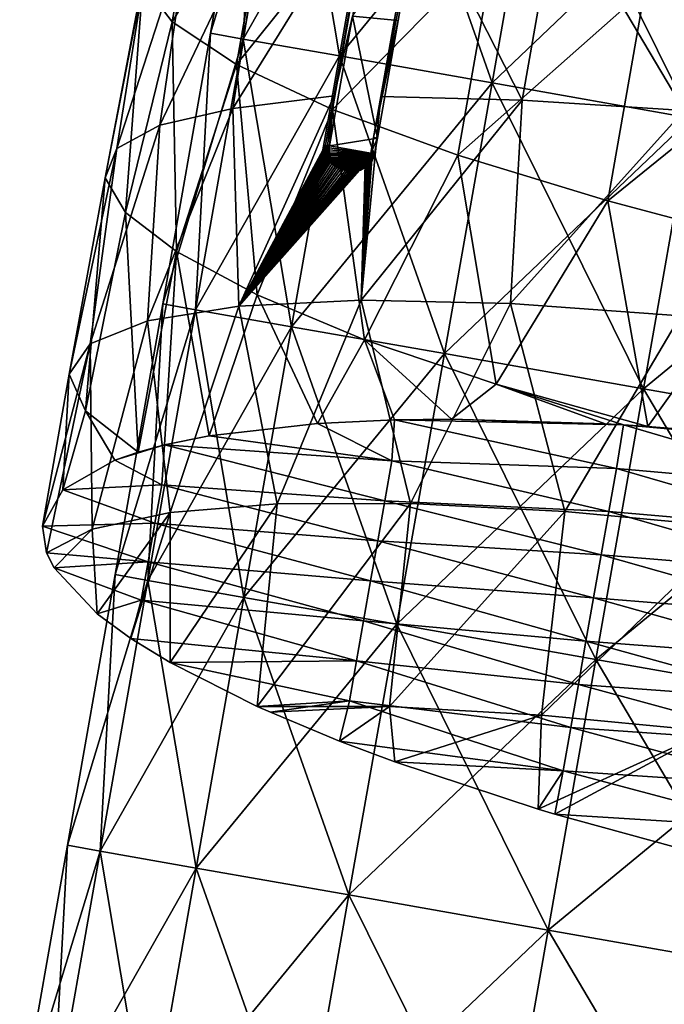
# Model space of a CAD drawing. Extents: x -65 to 803, y -691 to 80.
# Tile 235 of 256: x 675 to 701, y -252 to -212. Entities that reach past the tile are written whole.
import ezdxf

# ---------------------------------------------------------------- set-up
doc = ezdxf.new("R2010")
doc.units = 0
doc.header["$LTSCALE"] = 101.851852
for name, color, linetype in [('313', 7, 'CONTINUOUS'), ('326', 7, 'CONTINUOUS'), ('327', 7, 'CONTINUOUS'), ('328', 7, 'CONTINUOUS'), ('329', 7, 'CONTINUOUS'), ('332', 7, 'CONTINUOUS'), ('341', 7, 'CONTINUOUS'), ('7', 7, 'CONTINUOUS'), ('8', 7, 'CONTINUOUS')]:
    doc.layers.add(name, color=color, linetype=linetype)

msp = doc.modelspace()

# ---------------------------------------------------------------- linework, layer by layer
at = {"layer": '313', "color": 7, "linetype": 'CONTINUOUS'}
for points in [[(679.882, -210.835, 3.917), (681.063, -212.381, 11.56), (682.507, -204.185, 11.558), (679.882, -210.835, 3.917)], [(682.507, -204.185, 11.558), (681.063, -212.381, 11.56), (685.087, -205.782, 18.825), (682.507, -204.185, 11.558)], [(699.948, -211.095, 35.882), (706.714, -212.863, 39.352), (707.977, -205.694, 39.352), (699.948, -211.095, 35.882)], [(681.063, -212.381, 11.56), (683.624, -214.089, 18.827), (685.087, -205.782, 18.825), (681.063, -212.381, 11.56)], [(685.087, -205.782, 18.825), (683.624, -214.089, 18.827), (688.948, -207.473, 25.436), (685.087, -205.782, 18.825)], [(687.536, -215.336, -25.403), (683.486, -215.845, -19.163), (689.029, -206.879, -25.406), (687.536, -215.336, -25.403)], [(689.029, -206.879, -25.406), (683.486, -215.845, -19.163), (684.715, -207.796, -18.791), (689.029, -206.879, -25.406)], [(689.397, -215.362, -27.672), (690.832, -207.245, -27.676), (695.037, -215.511, -33.018), (689.397, -215.362, -27.672)], [(690.832, -207.245, -27.676), (696.468, -207.408, -33.019), (695.037, -215.511, -33.018), (690.832, -207.245, -27.676)], [(683.624, -214.089, 18.827), (687.467, -215.88, 25.437), (688.948, -207.473, 25.436), (683.624, -214.089, 18.827)], [(688.948, -207.473, 25.436), (687.467, -215.88, 25.437), (693.965, -209.26, 31.194), (688.948, -207.473, 25.436)], [(695.037, -215.511, -33.018), (696.468, -207.408, -33.019), (701.511, -215.92, -37.248), (695.037, -215.511, -33.018)], [(696.468, -207.408, -33.019), (702.941, -207.818, -37.249), (701.511, -215.92, -37.248), (696.468, -207.408, -33.019)], [(683.486, -215.845, -19.163), (680.564, -216.506, -12.324), (684.715, -207.796, -18.791), (683.486, -215.845, -19.163)], [(684.715, -207.796, -18.791), (680.564, -216.506, -12.324), (681.734, -208.511, -11.521), (684.715, -207.796, -18.791)], [(680.564, -216.506, -12.324), (678.848, -217.444, -5.127), (681.734, -208.511, -11.521), (680.564, -216.506, -12.324)], [(681.734, -208.511, -11.521), (678.848, -217.444, -5.127), (680.109, -209.527, -3.878), (681.734, -208.511, -11.521)], [(678.848, -217.444, -5.127), (678.384, -218.622, 2.244), (680.109, -209.527, -3.878), (678.848, -217.444, -5.127)], [(680.109, -209.527, -3.878), (678.384, -218.622, 2.244), (679.882, -210.835, 3.917), (680.109, -209.527, -3.878)], [(687.467, -215.88, 25.437), (692.477, -217.708, 31.194), (693.965, -209.26, 31.194), (687.467, -215.88, 25.437)], [(693.965, -209.26, 31.194), (692.477, -217.708, 31.194), (699.948, -211.095, 35.882), (693.965, -209.26, 31.194)], [(678.384, -218.622, 2.244), (679.188, -219.998, 9.532), (679.882, -210.835, 3.917), (678.384, -218.622, 2.244)], [(679.882, -210.835, 3.917), (679.188, -219.998, 9.532), (681.063, -212.381, 11.56), (679.882, -210.835, 3.917)], [(692.477, -217.708, 31.194), (698.462, -219.529, 35.882), (699.948, -211.095, 35.882), (692.477, -217.708, 31.194)], [(699.948, -211.095, 35.882), (698.462, -219.529, 35.882), (706.714, -212.863, 39.352), (699.948, -211.095, 35.882)], [(679.188, -219.998, 9.532), (681.232, -221.565, 16.538), (681.063, -212.381, 11.56), (679.188, -219.998, 9.532)], [(681.063, -212.381, 11.56), (681.232, -221.565, 16.538), (683.624, -214.089, 18.827), (681.063, -212.381, 11.56)], [(698.462, -219.529, 35.882), (705.221, -221.336, 39.352), (706.714, -212.863, 39.352), (698.462, -219.529, 35.882)], [(681.232, -221.565, 16.538), (684.449, -223.291, 23.037), (683.624, -214.089, 18.827), (681.232, -221.565, 16.538)], [(683.624, -214.089, 18.827), (684.449, -223.291, 23.037), (687.467, -215.88, 25.437), (683.624, -214.089, 18.827)], [(683.486, -215.845, -19.163), (687.536, -215.336, -25.403), (683.724, -223.742, -22.032), (683.486, -215.845, -19.163)], [(687.536, -215.336, -25.403), (687.186, -217.317, -25.402), (683.724, -223.742, -22.032), (687.536, -215.336, -25.403)], [(689.397, -215.362, -27.672), (695.037, -215.511, -33.018), (688.612, -223.507, -28.393), (689.397, -215.362, -27.672)], [(689.397, -215.362, -27.672), (688.612, -223.507, -28.393), (689.108, -217.003, -27.672), (689.397, -215.362, -27.672)], [(688.612, -223.507, -28.393), (695.037, -215.511, -33.018), (694.571, -223.635, -33.753), (688.612, -223.507, -28.393)], [(695.037, -215.511, -33.018), (701.511, -215.92, -37.248), (694.571, -223.635, -33.753), (695.037, -215.511, -33.018)], [(680.564, -216.506, -12.324), (683.486, -215.845, -19.163), (680.069, -224.328, -14.878), (680.564, -216.506, -12.324)], [(680.069, -224.328, -14.878), (683.486, -215.845, -19.163), (683.724, -223.742, -22.032), (680.069, -224.328, -14.878)], [(684.449, -223.291, 23.037), (688.745, -225.086, 28.832), (687.467, -215.88, 25.437), (684.449, -223.291, 23.037)], [(687.467, -215.88, 25.437), (688.745, -225.086, 28.832), (692.477, -217.708, 31.194), (687.467, -215.88, 25.437)], [(694.571, -223.635, -33.753), (701.511, -215.92, -37.248), (701.373, -224.123, -37.906), (694.571, -223.635, -33.753)], [(678.848, -217.444, -5.127), (680.564, -216.506, -12.324), (677.785, -225.24, -7.203), (678.848, -217.444, -5.127)], [(677.785, -225.24, -7.203), (680.564, -216.506, -12.324), (680.069, -224.328, -14.878), (677.785, -225.24, -7.203)], [(688.997, -217.629, -27.672), (689.108, -217.003, -27.672), (688.612, -223.507, -28.393), (688.997, -217.629, -27.672)], [(678.384, -218.622, 2.244), (678.848, -217.444, -5.127), (676.949, -226.453, 0.735), (678.384, -218.622, 2.244)], [(676.949, -226.453, 0.735), (678.848, -217.444, -5.127), (677.785, -225.24, -7.203), (676.949, -226.453, 0.735)], [(687.186, -217.317, -25.402), (687.175, -217.397, -25.406), (683.724, -223.742, -22.032), (687.186, -217.317, -25.402)], [(687.175, -217.397, -25.406), (687.171, -217.474, -25.419), (683.724, -223.742, -22.032), (687.175, -217.397, -25.406)], [(687.171, -217.474, -25.419), (687.174, -217.548, -25.439), (683.724, -223.742, -22.032), (687.171, -217.474, -25.419)], [(687.174, -217.548, -25.439), (687.184, -217.62, -25.468), (683.724, -223.742, -22.032), (687.174, -217.548, -25.439)], [(687.184, -217.62, -25.468), (687.2, -217.689, -25.506), (683.724, -223.742, -22.032), (687.184, -217.62, -25.468)], [(687.2, -217.689, -25.506), (687.225, -217.758, -25.553), (683.724, -223.742, -22.032), (687.2, -217.689, -25.506)], [(687.225, -217.758, -25.553), (687.252, -217.816, -25.602), (683.724, -223.742, -22.032), (687.225, -217.758, -25.553)], [(687.252, -217.816, -25.602), (687.286, -217.876, -25.659), (683.724, -223.742, -22.032), (687.252, -217.816, -25.602)], [(687.286, -217.876, -25.659), (687.326, -217.937, -25.724), (683.724, -223.742, -22.032), (687.286, -217.876, -25.659)], [(688.982, -217.702, -27.669), (688.997, -217.629, -27.672), (688.612, -223.507, -28.393), (688.982, -217.702, -27.669)], [(688.963, -217.768, -27.661), (688.982, -217.702, -27.669), (688.612, -223.507, -28.393), (688.963, -217.768, -27.661)], [(688.941, -217.827, -27.648), (688.963, -217.768, -27.661), (688.612, -223.507, -28.393), (688.941, -217.827, -27.648)], [(688.916, -217.881, -27.63), (688.941, -217.827, -27.648), (688.612, -223.507, -28.393), (688.916, -217.881, -27.63)], [(688.886, -217.933, -27.607), (688.916, -217.881, -27.63), (688.612, -223.507, -28.393), (688.886, -217.933, -27.607)], [(688.745, -225.086, 28.832), (694.005, -226.859, 33.755), (692.477, -217.708, 31.194), (688.745, -225.086, 28.832)], [(692.477, -217.708, 31.194), (694.005, -226.859, 33.755), (698.462, -219.529, 35.882), (692.477, -217.708, 31.194)], [(687.326, -217.937, -25.724), (687.375, -217.997, -25.8), (683.724, -223.742, -22.032), (687.326, -217.937, -25.724)], [(687.375, -217.997, -25.8), (687.432, -218.055, -25.886), (683.724, -223.742, -22.032), (687.375, -217.997, -25.8)], [(687.432, -218.055, -25.886), (687.499, -218.111, -25.982), (683.724, -223.742, -22.032), (687.432, -218.055, -25.886)], [(688.726, -218.114, -27.459), (688.771, -218.074, -27.503), (683.724, -223.742, -22.032), (688.726, -218.114, -27.459)], [(683.724, -223.742, -22.032), (688.771, -218.074, -27.503), (688.612, -223.507, -28.393), (683.724, -223.742, -22.032)], [(687.499, -218.111, -25.982), (687.574, -218.166, -26.09), (683.724, -223.742, -22.032), (687.499, -218.111, -25.982)], [(688.675, -218.153, -27.408), (688.726, -218.114, -27.459), (683.724, -223.742, -22.032), (688.675, -218.153, -27.408)], [(688.618, -218.189, -27.351), (688.675, -218.153, -27.408), (683.724, -223.742, -22.032), (688.618, -218.189, -27.351)], [(687.574, -218.166, -26.09), (687.641, -218.206, -26.182), (683.724, -223.742, -22.032), (687.574, -218.166, -26.09)], [(688.555, -218.224, -27.285), (688.618, -218.189, -27.351), (683.724, -223.742, -22.032), (688.555, -218.224, -27.285)], [(687.641, -218.206, -26.182), (687.715, -218.243, -26.282), (683.724, -223.742, -22.032), (687.641, -218.206, -26.182)], [(688.486, -218.255, -27.211), (688.555, -218.224, -27.285), (683.724, -223.742, -22.032), (688.486, -218.255, -27.211)], [(687.715, -218.243, -26.282), (687.798, -218.275, -26.391), (683.724, -223.742, -22.032), (687.715, -218.243, -26.282)], [(688.411, -218.281, -27.128), (688.486, -218.255, -27.211), (683.724, -223.742, -22.032), (688.411, -218.281, -27.128)], [(687.798, -218.275, -26.391), (687.887, -218.3, -26.505), (683.724, -223.742, -22.032), (687.798, -218.275, -26.391)], [(688.33, -218.304, -27.037), (688.411, -218.281, -27.128), (683.724, -223.742, -22.032), (688.33, -218.304, -27.037)], [(688.852, -217.984, -27.577), (688.886, -217.933, -27.607), (688.612, -223.507, -28.393), (688.852, -217.984, -27.577)], [(688.811, -218.032, -27.541), (688.852, -217.984, -27.577), (688.612, -223.507, -28.393), (688.811, -218.032, -27.541)], [(688.771, -218.074, -27.503), (688.811, -218.032, -27.541), (688.612, -223.507, -28.393), (688.771, -218.074, -27.503)], [(677.591, -227.926, 8.642), (678.384, -218.622, 2.244), (676.949, -226.453, 0.735), (677.591, -227.926, 8.642)], [(679.188, -219.998, 9.532), (678.384, -218.622, 2.244), (677.591, -227.926, 8.642), (679.188, -219.998, 9.532)], [(687.887, -218.3, -26.505), (687.982, -218.317, -26.624), (683.724, -223.742, -22.032), (687.887, -218.3, -26.505)], [(688.251, -218.318, -26.947), (688.33, -218.304, -27.037), (683.724, -223.742, -22.032), (688.251, -218.318, -26.947)], [(687.982, -218.317, -26.624), (688.075, -218.326, -26.739), (683.724, -223.742, -22.032), (687.982, -218.317, -26.624)], [(688.166, -218.326, -26.848), (688.251, -218.318, -26.947), (683.724, -223.742, -22.032), (688.166, -218.326, -26.848)], [(688.075, -218.326, -26.739), (688.166, -218.326, -26.848), (683.724, -223.742, -22.032), (688.075, -218.326, -26.739)], [(694.005, -226.859, 33.755), (700.061, -228.545, 37.645), (698.462, -219.529, 35.882), (694.005, -226.859, 33.755)], [(698.462, -219.529, 35.882), (700.061, -228.545, 37.645), (705.221, -221.336, 39.352), (698.462, -219.529, 35.882)], [(679.694, -229.577, 16.223), (679.188, -219.998, 9.532), (677.591, -227.926, 8.642), (679.694, -229.577, 16.223)], [(681.232, -221.565, 16.538), (679.188, -219.998, 9.532), (679.694, -229.577, 16.223), (681.232, -221.565, 16.538)], [(705.221, -221.336, 39.352), (700.061, -228.545, 37.645), (704.934, -228.952, 39.739), (705.221, -221.336, 39.352)], [(680.755, -229.285, 18.446), (681.232, -221.565, 16.538), (679.694, -229.577, 16.223), (680.755, -229.285, 18.446)], [(682.534, -228.924, 21.572), (681.232, -221.565, 16.538), (680.755, -229.285, 18.446), (682.534, -228.924, 21.572)], [(684.449, -223.291, 23.037), (681.232, -221.565, 16.538), (682.534, -228.924, 21.572), (684.449, -223.291, 23.037)], [(686.869, -228.425, 27.421), (684.449, -223.291, 23.037), (682.534, -228.924, 21.572), (686.869, -228.425, 27.421)], [(688.745, -225.086, 28.832), (684.449, -223.291, 23.037), (686.869, -228.425, 27.421), (688.745, -225.086, 28.832)], [(680.069, -224.328, -14.878), (683.724, -223.742, -22.032), (680.981, -231.988, -19.809), (680.069, -224.328, -14.878)], [(683.724, -223.742, -22.032), (685.259, -231.64, -26.165), (680.981, -231.988, -19.809), (683.724, -223.742, -22.032)], [(683.724, -223.742, -22.032), (688.612, -223.507, -28.393), (685.259, -231.64, -26.165), (683.724, -223.742, -22.032)], [(688.612, -223.507, -28.393), (690.581, -231.622, -31.686), (685.259, -231.64, -26.165), (688.612, -223.507, -28.393)], [(688.612, -223.507, -28.393), (694.571, -223.635, -33.753), (690.581, -231.622, -31.686), (688.612, -223.507, -28.393)], [(694.571, -223.635, -33.753), (696.752, -231.94, -36.169), (690.581, -231.622, -31.686), (694.571, -223.635, -33.753)], [(694.571, -223.635, -33.753), (701.373, -224.123, -37.906), (696.752, -231.94, -36.169), (694.571, -223.635, -33.753)], [(701.373, -224.123, -37.906), (703.587, -232.582, -39.484), (696.752, -231.94, -36.169), (701.373, -224.123, -37.906)], [(677.785, -225.24, -7.203), (680.069, -224.328, -14.878), (677.867, -232.644, -12.793), (677.785, -225.24, -7.203)], [(680.069, -224.328, -14.878), (680.981, -231.988, -19.809), (677.867, -232.644, -12.793), (680.069, -224.328, -14.878)], [(676.949, -226.453, 0.735), (677.785, -225.24, -7.203), (675.876, -232.525, -0.552), (676.949, -226.453, 0.735)], [(677.785, -225.24, -7.203), (676.033, -233.595, -5.382), (675.876, -232.525, -0.552), (677.785, -225.24, -7.203)], [(677.785, -225.24, -7.203), (677.867, -232.644, -12.793), (676.033, -233.595, -5.382), (677.785, -225.24, -7.203)], [(689.935, -228.287, 30.567), (688.745, -225.086, 28.832), (686.869, -228.425, 27.421), (689.935, -228.287, 30.567)], [(694.005, -226.859, 33.755), (688.745, -225.086, 28.832), (692.217, -228.259, 32.562), (694.005, -226.859, 33.755)], [(692.217, -228.259, 32.562), (688.745, -225.086, 28.832), (689.935, -228.287, 30.567), (692.217, -228.259, 32.562)], [(676.949, -226.453, 0.735), (675.876, -232.525, -0.552), (676.693, -231.075, 6.834), (676.949, -226.453, 0.735)], [(677.591, -227.926, 8.642), (676.949, -226.453, 0.735), (676.693, -231.075, 6.834), (677.591, -227.926, 8.642)], [(698.356, -228.44, 36.736), (694.005, -226.859, 33.755), (692.217, -228.259, 32.562), (698.356, -228.44, 36.736)], [(700.061, -228.545, 37.645), (694.005, -226.859, 33.755), (699.09, -228.483, 37.139), (700.061, -228.545, 37.645)], [(699.09, -228.483, 37.139), (694.005, -226.859, 33.755), (698.356, -228.44, 36.736), (699.09, -228.483, 37.139)], [(678.763, -229.892, 14.004), (677.591, -227.926, 8.642), (676.693, -231.075, 6.834), (678.763, -229.892, 14.004)], [(679.694, -229.577, 16.223), (677.591, -227.926, 8.642), (678.763, -229.892, 14.004), (679.694, -229.577, 16.223)], [(685.259, -231.64, -26.165), (680.984, -237.981, -21.657), (680.981, -231.988, -19.809), (685.259, -231.64, -26.165)], [(684.449, -239.727, -26.916), (680.984, -237.981, -21.657), (685.259, -231.64, -26.165), (684.449, -239.727, -26.916)], [(689.741, -239.734, -32.188), (684.449, -239.727, -26.916), (690.581, -231.622, -31.686), (689.741, -239.734, -32.188)], [(690.581, -231.622, -31.686), (684.449, -239.727, -26.916), (685.259, -231.64, -26.165), (690.581, -231.622, -31.686)], [(696.752, -231.94, -36.169), (689.741, -239.734, -32.188), (690.581, -231.622, -31.686), (696.752, -231.94, -36.169)], [(677.867, -232.644, -12.793), (680.981, -231.988, -19.809), (678.061, -236.033, -15.024), (677.867, -232.644, -12.793)], [(678.061, -236.033, -15.024), (680.981, -231.988, -19.809), (679.413, -237.021, -18.493), (678.061, -236.033, -15.024)], [(680.981, -231.988, -19.809), (680.984, -237.981, -21.657), (679.413, -237.021, -18.493), (680.981, -231.988, -19.809)], [(695.82, -240.074, -36.462), (689.741, -239.734, -32.188), (696.752, -231.94, -36.169), (695.82, -240.074, -36.462)], [(703.587, -232.582, -39.484), (695.82, -240.074, -36.462), (696.752, -231.94, -36.169), (703.587, -232.582, -39.484)], [(676.033, -233.595, -5.382), (677.867, -232.644, -12.793), (676.339, -234.198, -7.924), (676.033, -233.595, -5.382)], [(676.339, -234.198, -7.924), (677.867, -232.644, -12.793), (678.061, -236.033, -15.024), (676.339, -234.198, -7.924)], [(702.518, -240.718, -39.617), (695.82, -240.074, -36.462), (703.587, -232.582, -39.484), (702.518, -240.718, -39.617)], [(684.449, -239.727, -26.916), (689.741, -239.734, -32.188), (684.985, -239.966, -27.589), (684.449, -239.727, -26.916)], [(684.985, -239.966, -27.589), (689.741, -239.734, -32.188), (687.748, -241.113, -30.643), (684.985, -239.966, -27.589)], [(687.748, -241.113, -30.643), (689.741, -239.734, -32.188), (689.954, -241.942, -32.682), (687.748, -241.113, -30.643)], [(689.741, -239.734, -32.188), (695.82, -240.074, -36.462), (689.954, -241.942, -32.682), (689.741, -239.734, -32.188)], [(689.954, -241.942, -32.682), (695.82, -240.074, -36.462), (695.687, -243.833, -36.762), (689.954, -241.942, -32.682)], [(695.82, -240.074, -36.462), (702.518, -240.718, -39.617), (695.687, -243.833, -36.762), (695.82, -240.074, -36.462)], [(695.687, -243.833, -36.762), (702.518, -240.718, -39.617), (696.346, -244.031, -37.138), (695.687, -243.833, -36.762)], [(696.346, -244.031, -37.138), (702.518, -240.718, -39.617), (702.029, -245.597, -39.75), (696.346, -244.031, -37.138)]]:
    msp.add_3dface(points, dxfattribs=at)
at = {"layer": '326', "color": 7, "linetype": 'CONTINUOUS'}
for points in [[(687.536, -215.336, -25.403), (689.029, -206.879, -25.406), (688.259, -212.163, -25.283), (687.536, -215.336, -25.403)], [(687.343, -217.344, -25.281), (687.536, -215.336, -25.403), (688.259, -212.163, -25.283), (687.343, -217.344, -25.281)], [(687.186, -217.317, -25.402), (687.536, -215.336, -25.403), (687.265, -217.331, -25.341), (687.186, -217.317, -25.402)], [(687.265, -217.331, -25.341), (687.536, -215.336, -25.403), (687.343, -217.344, -25.281), (687.265, -217.331, -25.341)]]:
    msp.add_3dface(points, dxfattribs=at)
at = {"layer": '327', "color": 7, "linetype": 'CONTINUOUS'}
for points in [[(687.171, -217.474, -25.419), (687.175, -217.397, -25.406), (687.329, -217.5, -25.298), (687.171, -217.474, -25.419)], [(687.174, -217.548, -25.439), (687.171, -217.474, -25.419), (687.331, -217.574, -25.318), (687.174, -217.548, -25.439)], [(687.331, -217.574, -25.318), (687.171, -217.474, -25.419), (687.329, -217.5, -25.298), (687.331, -217.574, -25.318)], [(687.175, -217.397, -25.406), (687.186, -217.317, -25.402), (687.332, -217.424, -25.285), (687.175, -217.397, -25.406)], [(687.329, -217.5, -25.298), (687.175, -217.397, -25.406), (687.332, -217.424, -25.285), (687.329, -217.5, -25.298)], [(687.186, -217.317, -25.402), (687.265, -217.331, -25.341), (687.332, -217.424, -25.285), (687.186, -217.317, -25.402)], [(687.265, -217.331, -25.341), (687.343, -217.344, -25.281), (687.332, -217.424, -25.285), (687.265, -217.331, -25.341)], [(687.184, -217.62, -25.468), (687.174, -217.548, -25.439), (687.34, -217.645, -25.346), (687.184, -217.62, -25.468)], [(687.34, -217.645, -25.346), (687.174, -217.548, -25.439), (687.331, -217.574, -25.318), (687.34, -217.645, -25.346)], [(687.2, -217.689, -25.506), (687.184, -217.62, -25.468), (687.357, -217.715, -25.384), (687.2, -217.689, -25.506)], [(687.357, -217.715, -25.384), (687.184, -217.62, -25.468), (687.34, -217.645, -25.346), (687.357, -217.715, -25.384)], [(687.225, -217.758, -25.553), (687.2, -217.689, -25.506), (687.381, -217.784, -25.431), (687.225, -217.758, -25.553)], [(687.381, -217.784, -25.431), (687.2, -217.689, -25.506), (687.357, -217.715, -25.384), (687.381, -217.784, -25.431)], [(687.252, -217.816, -25.602), (687.225, -217.758, -25.553), (687.408, -217.844, -25.48), (687.252, -217.816, -25.602)], [(687.408, -217.844, -25.48), (687.225, -217.758, -25.553), (687.381, -217.784, -25.431), (687.408, -217.844, -25.48)], [(687.286, -217.876, -25.659), (687.252, -217.816, -25.602), (687.443, -217.905, -25.538), (687.286, -217.876, -25.659)], [(687.443, -217.905, -25.538), (687.252, -217.816, -25.602), (687.408, -217.844, -25.48), (687.443, -217.905, -25.538)], [(687.326, -217.937, -25.724), (687.286, -217.876, -25.659), (687.443, -217.905, -25.538), (687.326, -217.937, -25.724)], [(688.916, -217.881, -27.63), (688.886, -217.933, -27.607), (689.036, -217.958, -27.477), (688.916, -217.881, -27.63)], [(688.941, -217.827, -27.648), (688.916, -217.881, -27.63), (689.065, -217.906, -27.499), (688.941, -217.827, -27.648)], [(689.065, -217.906, -27.499), (688.916, -217.881, -27.63), (689.036, -217.958, -27.477), (689.065, -217.906, -27.499)], [(688.963, -217.768, -27.661), (688.941, -217.827, -27.648), (689.09, -217.852, -27.517), (688.963, -217.768, -27.661)], [(689.09, -217.852, -27.517), (688.941, -217.827, -27.648), (689.065, -217.906, -27.499), (689.09, -217.852, -27.517)], [(688.982, -217.702, -27.669), (688.963, -217.768, -27.661), (689.112, -217.793, -27.53), (688.982, -217.702, -27.669)], [(689.112, -217.793, -27.53), (688.963, -217.768, -27.661), (689.09, -217.852, -27.517), (689.112, -217.793, -27.53)], [(688.997, -217.629, -27.672), (688.982, -217.702, -27.669), (689.146, -217.656, -27.541), (688.997, -217.629, -27.672)], [(689.146, -217.656, -27.541), (688.982, -217.702, -27.669), (689.13, -217.728, -27.538), (689.146, -217.656, -27.541)], [(689.13, -217.728, -27.538), (688.982, -217.702, -27.669), (689.112, -217.793, -27.53), (689.13, -217.728, -27.538)], [(687.484, -217.967, -25.606), (687.326, -217.937, -25.724), (687.443, -217.905, -25.538), (687.484, -217.967, -25.606)], [(687.375, -217.997, -25.8), (687.326, -217.937, -25.724), (687.484, -217.967, -25.606), (687.375, -217.997, -25.8)], [(687.534, -218.028, -25.683), (687.375, -217.997, -25.8), (687.484, -217.967, -25.606), (687.534, -218.028, -25.683)], [(687.432, -218.055, -25.886), (687.375, -217.997, -25.8), (687.534, -218.028, -25.683), (687.432, -218.055, -25.886)], [(687.593, -218.087, -25.771), (687.432, -218.055, -25.886), (687.534, -218.028, -25.683), (687.593, -218.087, -25.771)], [(687.499, -218.111, -25.982), (687.432, -218.055, -25.886), (687.593, -218.087, -25.771), (687.499, -218.111, -25.982)], [(687.661, -218.144, -25.869), (687.499, -218.111, -25.982), (687.593, -218.087, -25.771), (687.661, -218.144, -25.869)], [(687.574, -218.166, -26.09), (687.499, -218.111, -25.982), (687.661, -218.144, -25.869), (687.574, -218.166, -26.09)], [(687.739, -218.199, -25.979), (687.574, -218.166, -26.09), (687.661, -218.144, -25.869), (687.739, -218.199, -25.979)], [(687.641, -218.206, -26.182), (687.574, -218.166, -26.09), (687.739, -218.199, -25.979), (687.641, -218.206, -26.182)], [(687.807, -218.24, -26.074), (687.641, -218.206, -26.182), (687.739, -218.199, -25.979), (687.807, -218.24, -26.074)], [(687.715, -218.243, -26.282), (687.641, -218.206, -26.182), (687.807, -218.24, -26.074), (687.715, -218.243, -26.282)], [(687.884, -218.276, -26.177), (687.715, -218.243, -26.282), (687.807, -218.24, -26.074), (687.884, -218.276, -26.177)], [(687.798, -218.275, -26.391), (687.715, -218.243, -26.282), (687.884, -218.276, -26.177), (687.798, -218.275, -26.391)], [(687.887, -218.3, -26.505), (687.798, -218.275, -26.391), (687.971, -218.308, -26.29), (687.887, -218.3, -26.505)], [(687.971, -218.308, -26.29), (687.798, -218.275, -26.391), (687.884, -218.276, -26.177), (687.971, -218.308, -26.29)], [(688.411, -218.281, -27.128), (688.33, -218.304, -27.037), (688.499, -218.326, -26.93), (688.411, -218.281, -27.128)], [(688.486, -218.255, -27.211), (688.411, -218.281, -27.128), (688.578, -218.303, -27.018), (688.486, -218.255, -27.211)], [(688.578, -218.303, -27.018), (688.411, -218.281, -27.128), (688.499, -218.326, -26.93), (688.578, -218.303, -27.018)], [(688.555, -218.224, -27.285), (688.486, -218.255, -27.211), (688.651, -218.275, -27.097), (688.555, -218.224, -27.285)], [(688.651, -218.275, -27.097), (688.486, -218.255, -27.211), (688.578, -218.303, -27.018), (688.651, -218.275, -27.097)], [(688.618, -218.189, -27.351), (688.555, -218.224, -27.285), (688.717, -218.244, -27.168), (688.618, -218.189, -27.351)], [(688.717, -218.244, -27.168), (688.555, -218.224, -27.285), (688.651, -218.275, -27.097), (688.717, -218.244, -27.168)], [(688.675, -218.153, -27.408), (688.618, -218.189, -27.351), (688.778, -218.21, -27.231), (688.675, -218.153, -27.408)], [(688.778, -218.21, -27.231), (688.618, -218.189, -27.351), (688.717, -218.244, -27.168), (688.778, -218.21, -27.231)], [(688.726, -218.114, -27.459), (688.675, -218.153, -27.408), (688.832, -218.173, -27.287), (688.726, -218.114, -27.459)], [(688.832, -218.173, -27.287), (688.675, -218.153, -27.408), (688.778, -218.21, -27.231), (688.832, -218.173, -27.287)], [(688.771, -218.074, -27.503), (688.726, -218.114, -27.459), (688.881, -218.135, -27.335), (688.771, -218.074, -27.503)], [(688.881, -218.135, -27.335), (688.726, -218.114, -27.459), (688.832, -218.173, -27.287), (688.881, -218.135, -27.335)], [(688.811, -218.032, -27.541), (688.771, -218.074, -27.503), (688.925, -218.096, -27.377), (688.811, -218.032, -27.541)], [(688.925, -218.096, -27.377), (688.771, -218.074, -27.503), (688.881, -218.135, -27.335), (688.925, -218.096, -27.377)], [(688.852, -217.984, -27.577), (688.811, -218.032, -27.541), (688.964, -218.055, -27.414), (688.852, -217.984, -27.577)], [(688.964, -218.055, -27.414), (688.811, -218.032, -27.541), (688.925, -218.096, -27.377), (688.964, -218.055, -27.414)], [(688.886, -217.933, -27.607), (688.852, -217.984, -27.577), (689.003, -218.007, -27.448), (688.886, -217.933, -27.607)], [(689.003, -218.007, -27.448), (688.852, -217.984, -27.577), (688.964, -218.055, -27.414), (689.003, -218.007, -27.448)], [(689.036, -217.958, -27.477), (688.886, -217.933, -27.607), (689.003, -218.007, -27.448), (689.036, -217.958, -27.477)], [(687.982, -218.317, -26.624), (687.887, -218.3, -26.505), (688.063, -218.332, -26.408), (687.982, -218.317, -26.624)], [(688.063, -218.332, -26.408), (687.887, -218.3, -26.505), (687.971, -218.308, -26.29), (688.063, -218.332, -26.408)], [(688.075, -218.326, -26.739), (687.982, -218.317, -26.624), (688.159, -218.347, -26.528), (688.075, -218.326, -26.739)], [(688.159, -218.347, -26.528), (687.982, -218.317, -26.624), (688.063, -218.332, -26.408), (688.159, -218.347, -26.528)], [(688.166, -218.326, -26.848), (688.075, -218.326, -26.739), (688.252, -218.353, -26.642), (688.166, -218.326, -26.848)], [(688.252, -218.353, -26.642), (688.075, -218.326, -26.739), (688.159, -218.347, -26.528), (688.252, -218.353, -26.642)], [(688.251, -218.318, -26.947), (688.166, -218.326, -26.848), (688.341, -218.351, -26.748), (688.251, -218.318, -26.947)], [(688.341, -218.351, -26.748), (688.166, -218.326, -26.848), (688.252, -218.353, -26.642), (688.341, -218.351, -26.748)], [(688.33, -218.304, -27.037), (688.251, -218.318, -26.947), (688.423, -218.342, -26.843), (688.33, -218.304, -27.037)], [(688.423, -218.342, -26.843), (688.251, -218.318, -26.947), (688.341, -218.351, -26.748), (688.423, -218.342, -26.843)], [(688.499, -218.326, -26.93), (688.33, -218.304, -27.037), (688.423, -218.342, -26.843), (688.499, -218.326, -26.93)]]:
    msp.add_3dface(points, dxfattribs=at)
at = {"layer": '328', "color": 7, "linetype": 'CONTINUOUS'}
for points in [[(689.108, -217.003, -27.672), (688.997, -217.629, -27.672), (689.256, -217.029, -27.541), (689.108, -217.003, -27.672)], [(688.997, -217.629, -27.672), (689.146, -217.656, -27.541), (689.256, -217.029, -27.541), (688.997, -217.629, -27.672)]]:
    msp.add_3dface(points, dxfattribs=at)
at = {"layer": '329', "color": 7, "linetype": 'CONTINUOUS'}
for points in [[(690.832, -207.245, -27.676), (689.397, -215.362, -27.672), (690.752, -208.562, -27.544), (690.832, -207.245, -27.676)], [(690.752, -208.562, -27.544), (689.397, -215.362, -27.672), (690.085, -212.334, -27.542), (690.752, -208.562, -27.544)], [(689.397, -215.362, -27.672), (689.108, -217.003, -27.672), (690.085, -212.334, -27.542), (689.397, -215.362, -27.672)], [(689.108, -217.003, -27.672), (689.256, -217.029, -27.541), (690.085, -212.334, -27.542), (689.108, -217.003, -27.672)]]:
    msp.add_3dface(points, dxfattribs=at)
at = {"layer": '332', "color": 7, "linetype": 'CONTINUOUS'}
for points in [[(688.259, -212.163, -25.283), (690.752, -208.562, -27.544), (690.085, -212.334, -27.542), (688.259, -212.163, -25.283)], [(687.343, -217.344, -25.281), (688.259, -212.163, -25.283), (689.256, -217.029, -27.541), (687.343, -217.344, -25.281)], [(689.256, -217.029, -27.541), (688.259, -212.163, -25.283), (690.085, -212.334, -27.542), (689.256, -217.029, -27.541)], [(689.146, -217.656, -27.541), (687.343, -217.344, -25.281), (689.256, -217.029, -27.541), (689.146, -217.656, -27.541)], [(689.146, -217.656, -27.541), (687.329, -217.5, -25.298), (687.332, -217.424, -25.285), (689.146, -217.656, -27.541)], [(687.343, -217.344, -25.281), (689.146, -217.656, -27.541), (687.332, -217.424, -25.285), (687.343, -217.344, -25.281)], [(689.146, -217.656, -27.541), (687.331, -217.574, -25.318), (687.329, -217.5, -25.298), (689.146, -217.656, -27.541)], [(689.146, -217.656, -27.541), (687.34, -217.645, -25.346), (687.331, -217.574, -25.318), (689.146, -217.656, -27.541)], [(689.146, -217.656, -27.541), (687.357, -217.715, -25.384), (687.34, -217.645, -25.346), (689.146, -217.656, -27.541)], [(689.146, -217.656, -27.541), (689.13, -217.728, -27.538), (687.357, -217.715, -25.384), (689.146, -217.656, -27.541)], [(689.13, -217.728, -27.538), (687.381, -217.784, -25.431), (687.357, -217.715, -25.384), (689.13, -217.728, -27.538)], [(689.13, -217.728, -27.538), (689.112, -217.793, -27.53), (687.381, -217.784, -25.431), (689.13, -217.728, -27.538)], [(689.112, -217.793, -27.53), (687.408, -217.844, -25.48), (687.381, -217.784, -25.431), (689.112, -217.793, -27.53)], [(689.112, -217.793, -27.53), (689.09, -217.852, -27.517), (687.408, -217.844, -25.48), (689.112, -217.793, -27.53)], [(689.09, -217.852, -27.517), (687.443, -217.905, -25.538), (687.408, -217.844, -25.48), (689.09, -217.852, -27.517)], [(689.09, -217.852, -27.517), (689.065, -217.906, -27.499), (687.443, -217.905, -25.538), (689.09, -217.852, -27.517)], [(689.065, -217.906, -27.499), (687.484, -217.967, -25.606), (687.443, -217.905, -25.538), (689.065, -217.906, -27.499)], [(689.065, -217.906, -27.499), (689.036, -217.958, -27.477), (687.484, -217.967, -25.606), (689.065, -217.906, -27.499)], [(689.036, -217.958, -27.477), (687.534, -218.028, -25.683), (687.484, -217.967, -25.606), (689.036, -217.958, -27.477)], [(689.036, -217.958, -27.477), (689.003, -218.007, -27.448), (687.534, -218.028, -25.683), (689.036, -217.958, -27.477)], [(689.003, -218.007, -27.448), (687.593, -218.087, -25.771), (687.534, -218.028, -25.683), (689.003, -218.007, -27.448)], [(689.003, -218.007, -27.448), (688.964, -218.055, -27.414), (687.593, -218.087, -25.771), (689.003, -218.007, -27.448)], [(688.964, -218.055, -27.414), (688.925, -218.096, -27.377), (687.593, -218.087, -25.771), (688.964, -218.055, -27.414)], [(688.925, -218.096, -27.377), (687.661, -218.144, -25.869), (687.593, -218.087, -25.771), (688.925, -218.096, -27.377)], [(688.925, -218.096, -27.377), (688.881, -218.135, -27.335), (687.661, -218.144, -25.869), (688.925, -218.096, -27.377)], [(688.881, -218.135, -27.335), (687.739, -218.199, -25.979), (687.661, -218.144, -25.869), (688.881, -218.135, -27.335)], [(688.881, -218.135, -27.335), (688.832, -218.173, -27.287), (687.739, -218.199, -25.979), (688.881, -218.135, -27.335)], [(688.832, -218.173, -27.287), (688.778, -218.21, -27.231), (687.739, -218.199, -25.979), (688.832, -218.173, -27.287)], [(688.778, -218.21, -27.231), (687.807, -218.24, -26.074), (687.739, -218.199, -25.979), (688.778, -218.21, -27.231)], [(688.778, -218.21, -27.231), (688.717, -218.244, -27.168), (687.807, -218.24, -26.074), (688.778, -218.21, -27.231)], [(688.717, -218.244, -27.168), (687.884, -218.276, -26.177), (687.807, -218.24, -26.074), (688.717, -218.244, -27.168)], [(688.717, -218.244, -27.168), (688.651, -218.275, -27.097), (687.884, -218.276, -26.177), (688.717, -218.244, -27.168)], [(688.651, -218.275, -27.097), (687.971, -218.308, -26.29), (687.884, -218.276, -26.177), (688.651, -218.275, -27.097)], [(688.651, -218.275, -27.097), (688.578, -218.303, -27.018), (687.971, -218.308, -26.29), (688.651, -218.275, -27.097)], [(688.578, -218.303, -27.018), (688.063, -218.332, -26.408), (687.971, -218.308, -26.29), (688.578, -218.303, -27.018)], [(688.578, -218.303, -27.018), (688.499, -218.326, -26.93), (688.063, -218.332, -26.408), (688.578, -218.303, -27.018)], [(688.499, -218.326, -26.93), (688.159, -218.347, -26.528), (688.063, -218.332, -26.408), (688.499, -218.326, -26.93)], [(688.499, -218.326, -26.93), (688.423, -218.342, -26.843), (688.159, -218.347, -26.528), (688.499, -218.326, -26.93)], [(688.423, -218.342, -26.843), (688.252, -218.353, -26.642), (688.159, -218.347, -26.528), (688.423, -218.342, -26.843)], [(688.423, -218.342, -26.843), (688.341, -218.351, -26.748), (688.252, -218.353, -26.642), (688.423, -218.342, -26.843)]]:
    msp.add_3dface(points, dxfattribs=at)
at = {"layer": '341', "color": 7, "linetype": 'CONTINUOUS'}
for points in [[(686.869, -228.425, 27.421), (682.534, -228.924, 21.572), (689.834, -229.923, 22.907), (686.869, -228.425, 27.421)], [(689.935, -228.287, 30.567), (686.869, -228.425, 27.421), (689.834, -229.923, 22.907), (689.935, -228.287, 30.567)], [(698.807, -230.224, 28.84), (689.935, -228.287, 30.567), (689.834, -229.923, 22.907), (698.807, -230.224, 28.84)], [(699.09, -228.483, 37.139), (692.217, -228.259, 32.562), (689.935, -228.287, 30.567), (699.09, -228.483, 37.139)], [(699.09, -228.483, 37.139), (689.935, -228.287, 30.567), (698.807, -230.224, 28.84), (699.09, -228.483, 37.139)], [(699.09, -228.483, 37.139), (698.356, -228.44, 36.736), (692.217, -228.259, 32.562), (699.09, -228.483, 37.139)], [(707.694, -231.014, 32.439), (699.09, -228.483, 37.139), (698.807, -230.224, 28.84), (707.694, -231.014, 32.439)], [(700.061, -228.545, 37.645), (699.09, -228.483, 37.139), (707.955, -229.278, 40.695), (700.061, -228.545, 37.645)], [(707.955, -229.278, 40.695), (699.09, -228.483, 37.139), (707.694, -231.014, 32.439), (707.955, -229.278, 40.695)], [(700.061, -228.545, 37.645), (707.955, -229.278, 40.695), (704.934, -228.952, 39.739), (700.061, -228.545, 37.645)], [(680.755, -229.285, 18.446), (679.694, -229.577, 16.223), (678.763, -229.892, 14.004), (680.755, -229.285, 18.446)], [(680.755, -229.285, 18.446), (678.763, -229.892, 14.004), (680.64, -230.878, 10.969), (680.755, -229.285, 18.446)], [(689.553, -231.521, 15.272), (680.755, -229.285, 18.446), (680.64, -230.878, 10.969), (689.553, -231.521, 15.272)], [(682.534, -228.924, 21.572), (680.755, -229.285, 18.446), (689.834, -229.923, 22.907), (682.534, -228.924, 21.572)], [(680.755, -229.285, 18.446), (689.553, -231.521, 15.272), (689.834, -229.923, 22.907), (680.755, -229.285, 18.446)], [(678.763, -229.892, 14.004), (676.693, -231.075, 6.834), (680.64, -230.878, 10.969), (678.763, -229.892, 14.004)], [(689.553, -231.521, 15.272), (698.503, -231.949, 20.599), (689.834, -229.923, 22.907), (689.553, -231.521, 15.272)], [(698.503, -231.949, 20.599), (698.807, -230.224, 28.84), (689.834, -229.923, 22.907), (698.503, -231.949, 20.599)], [(698.503, -231.949, 20.599), (707.395, -232.712, 24.329), (698.807, -230.224, 28.84), (698.503, -231.949, 20.599)], [(707.395, -232.712, 24.329), (707.694, -231.014, 32.439), (698.807, -230.224, 28.84), (707.395, -232.712, 24.329)], [(676.693, -231.075, 6.834), (675.876, -232.525, -0.552), (680.368, -232.416, 3.623), (676.693, -231.075, 6.834)], [(676.693, -231.075, 6.834), (680.368, -232.416, 3.623), (680.64, -230.878, 10.969), (676.693, -231.075, 6.834)], [(680.368, -232.416, 3.623), (689.271, -233.119, 7.637), (680.64, -230.878, 10.969), (680.368, -232.416, 3.623)], [(689.271, -233.119, 7.637), (689.553, -231.521, 15.272), (680.64, -230.878, 10.969), (689.271, -233.119, 7.637)], [(689.271, -233.119, 7.637), (698.199, -233.674, 12.359), (689.553, -231.521, 15.272), (689.271, -233.119, 7.637)], [(698.199, -233.674, 12.359), (698.503, -231.949, 20.599), (689.553, -231.521, 15.272), (698.199, -233.674, 12.359)], [(698.199, -233.674, 12.359), (707.096, -234.41, 16.219), (698.503, -231.949, 20.599), (698.199, -233.674, 12.359)], [(707.096, -234.41, 16.219), (707.395, -232.712, 24.329), (698.503, -231.949, 20.599), (707.096, -234.41, 16.219)], [(675.876, -232.525, -0.552), (680.097, -233.953, -3.723), (680.368, -232.416, 3.623), (675.876, -232.525, -0.552)], [(680.097, -233.953, -3.723), (688.989, -234.717, 0.002), (680.368, -232.416, 3.623), (680.097, -233.953, -3.723)], [(688.989, -234.717, 0.002), (689.271, -233.119, 7.637), (680.368, -232.416, 3.623), (688.989, -234.717, 0.002)], [(675.876, -232.525, -0.552), (676.033, -233.595, -5.382), (680.097, -233.953, -3.723), (675.876, -232.525, -0.552)], [(688.989, -234.717, 0.002), (697.895, -235.399, 4.118), (689.271, -233.119, 7.637), (688.989, -234.717, 0.002)], [(697.895, -235.399, 4.118), (698.199, -233.674, 12.359), (689.271, -233.119, 7.637), (697.895, -235.399, 4.118)], [(676.033, -233.595, -5.382), (676.339, -234.198, -7.924), (680.097, -233.953, -3.723), (676.033, -233.595, -5.382)], [(676.339, -234.198, -7.924), (679.826, -235.491, -11.069), (680.097, -233.953, -3.723), (676.339, -234.198, -7.924)], [(679.826, -235.491, -11.069), (688.707, -236.315, -7.633), (680.097, -233.953, -3.723), (679.826, -235.491, -11.069)], [(688.707, -236.315, -7.633), (688.989, -234.717, 0.002), (680.097, -233.953, -3.723), (688.707, -236.315, -7.633)], [(697.895, -235.399, 4.118), (706.796, -236.107, 8.109), (698.199, -233.674, 12.359), (697.895, -235.399, 4.118)], [(706.796, -236.107, 8.109), (707.096, -234.41, 16.219), (698.199, -233.674, 12.359), (706.796, -236.107, 8.109)], [(676.339, -234.198, -7.924), (678.061, -236.033, -15.024), (679.826, -235.491, -11.069), (676.339, -234.198, -7.924)], [(688.707, -236.315, -7.633), (697.591, -237.124, -4.123), (688.989, -234.717, 0.002), (688.707, -236.315, -7.633)], [(697.591, -237.124, -4.123), (697.895, -235.399, 4.118), (688.989, -234.717, 0.002), (697.591, -237.124, -4.123)], [(678.061, -236.033, -15.024), (679.413, -237.021, -18.493), (679.826, -235.491, -11.069), (678.061, -236.033, -15.024)], [(679.413, -237.021, -18.493), (688.425, -237.914, -15.268), (679.826, -235.491, -11.069), (679.413, -237.021, -18.493)], [(688.425, -237.914, -15.268), (688.707, -236.315, -7.633), (679.826, -235.491, -11.069), (688.425, -237.914, -15.268)], [(697.591, -237.124, -4.123), (706.497, -237.805, -0.001), (697.895, -235.399, 4.118), (697.591, -237.124, -4.123)], [(706.497, -237.805, -0.001), (706.796, -236.107, 8.109), (697.895, -235.399, 4.118), (706.497, -237.805, -0.001)], [(688.425, -237.914, -15.268), (697.287, -238.849, -12.363), (688.707, -236.315, -7.633), (688.425, -237.914, -15.268)], [(697.287, -238.849, -12.363), (697.591, -237.124, -4.123), (688.707, -236.315, -7.633), (697.287, -238.849, -12.363)], [(679.413, -237.021, -18.493), (680.984, -237.981, -21.657), (688.425, -237.914, -15.268), (679.413, -237.021, -18.493)], [(697.287, -238.849, -12.363), (706.198, -239.503, -8.11), (697.591, -237.124, -4.123), (697.287, -238.849, -12.363)], [(706.198, -239.503, -8.11), (706.497, -237.805, -0.001), (697.591, -237.124, -4.123), (706.198, -239.503, -8.11)], [(680.984, -237.981, -21.657), (688.143, -239.512, -22.903), (688.425, -237.914, -15.268), (680.984, -237.981, -21.657)], [(688.143, -239.512, -22.903), (696.982, -240.574, -20.604), (688.425, -237.914, -15.268), (688.143, -239.512, -22.903)], [(696.982, -240.574, -20.604), (697.287, -238.849, -12.363), (688.425, -237.914, -15.268), (696.982, -240.574, -20.604)], [(680.984, -237.981, -21.657), (684.449, -239.727, -26.916), (688.143, -239.512, -22.903), (680.984, -237.981, -21.657)], [(696.982, -240.574, -20.604), (705.898, -241.2, -16.22), (697.287, -238.849, -12.363), (696.982, -240.574, -20.604)], [(705.898, -241.2, -16.22), (706.198, -239.503, -8.11), (697.287, -238.849, -12.363), (705.898, -241.2, -16.22)], [(684.449, -239.727, -26.916), (684.985, -239.966, -27.589), (688.143, -239.512, -22.903), (684.449, -239.727, -26.916)], [(684.985, -239.966, -27.589), (687.748, -241.113, -30.643), (688.143, -239.512, -22.903), (684.985, -239.966, -27.589)], [(687.748, -241.113, -30.643), (696.678, -242.299, -28.844), (688.143, -239.512, -22.903), (687.748, -241.113, -30.643)], [(696.678, -242.299, -28.844), (696.982, -240.574, -20.604), (688.143, -239.512, -22.903), (696.678, -242.299, -28.844)], [(696.678, -242.299, -28.844), (705.599, -242.898, -24.33), (696.982, -240.574, -20.604), (696.678, -242.299, -28.844)], [(705.599, -242.898, -24.33), (705.898, -241.2, -16.22), (696.982, -240.574, -20.604), (705.599, -242.898, -24.33)], [(687.748, -241.113, -30.643), (689.954, -241.942, -32.682), (696.678, -242.299, -28.844), (687.748, -241.113, -30.643)], [(689.954, -241.942, -32.682), (695.687, -243.833, -36.762), (696.678, -242.299, -28.844), (689.954, -241.942, -32.682)], [(695.687, -243.833, -36.762), (696.346, -244.031, -37.138), (696.678, -242.299, -28.844), (695.687, -243.833, -36.762)], [(696.346, -244.031, -37.138), (705.3, -244.595, -32.44), (696.678, -242.299, -28.844), (696.346, -244.031, -37.138)], [(705.3, -244.595, -32.44), (705.599, -242.898, -24.33), (696.678, -242.299, -28.844), (705.3, -244.595, -32.44)], [(696.346, -244.031, -37.138), (702.029, -245.597, -39.75), (705.3, -244.595, -32.44), (696.346, -244.031, -37.138)]]:
    msp.add_3dface(points, dxfattribs=at)
at = {"layer": '7', "linetype": 'CONTINUOUS'}
for points in [[(682.592, -212.841), (683.901, -213.072, 10.094), (684.499, -202.029), (682.592, -212.841)], [(684.499, -202.029), (683.901, -213.072, 10.094), (685.807, -202.26, 10.094), (684.499, -202.029)], [(683.901, -213.072, 10.094), (687.738, -213.748, 19.5), (685.807, -202.26, 10.094), (683.901, -213.072, 10.094)], [(685.807, -202.26, 10.094), (687.738, -213.748, 19.5), (689.644, -202.936, 19.5), (685.807, -202.26, 10.094)], [(687.738, -213.748, 19.5), (693.841, -214.825, 27.577), (689.644, -202.936, 19.5), (687.738, -213.748, 19.5)], [(689.644, -202.936, 19.5), (693.841, -214.825, 27.577), (695.748, -204.012, 27.577), (689.644, -202.936, 19.5)], [(693.841, -214.825, 27.577), (701.796, -216.227, 33.775), (695.748, -204.012, 27.577), (693.841, -214.825, 27.577)], [(695.748, -204.012, 27.577), (701.796, -216.227, 33.775), (703.702, -205.415, 33.775), (695.748, -204.012, 27.577)], [(680.686, -223.653), (681.994, -223.884, 10.094), (682.592, -212.841), (680.686, -223.653)], [(682.592, -212.841), (681.994, -223.884, 10.094), (683.901, -213.072, 10.094), (682.592, -212.841)], [(681.994, -223.884, 10.094), (685.831, -224.561, 19.5), (683.901, -213.072, 10.094), (681.994, -223.884, 10.094)], [(683.901, -213.072, 10.094), (685.831, -224.561, 19.5), (687.738, -213.748, 19.5), (683.901, -213.072, 10.094)], [(685.831, -224.561, 19.5), (691.935, -225.637, 27.577), (687.738, -213.748, 19.5), (685.831, -224.561, 19.5)], [(687.738, -213.748, 19.5), (691.935, -225.637, 27.577), (693.841, -214.825, 27.577), (687.738, -213.748, 19.5)], [(691.935, -225.637, 27.577), (699.889, -227.039, 33.775), (693.841, -214.825, 27.577), (691.935, -225.637, 27.577)], [(693.841, -214.825, 27.577), (699.889, -227.039, 33.775), (701.796, -216.227, 33.775), (693.841, -214.825, 27.577)], [(699.889, -227.039, 33.775), (709.153, -228.673, 37.671), (701.796, -216.227, 33.775), (699.889, -227.039, 33.775)], [(678.779, -234.465), (680.088, -234.696, 10.094), (680.686, -223.653), (678.779, -234.465)], [(680.686, -223.653), (680.088, -234.696, 10.094), (681.994, -223.884, 10.094), (680.686, -223.653)], [(680.088, -234.696, 10.094), (683.925, -235.373, 19.5), (681.994, -223.884, 10.094), (680.088, -234.696, 10.094)], [(681.994, -223.884, 10.094), (683.925, -235.373, 19.5), (685.831, -224.561, 19.5), (681.994, -223.884, 10.094)], [(683.925, -235.373, 19.5), (690.028, -236.449, 27.577), (685.831, -224.561, 19.5), (683.925, -235.373, 19.5)], [(685.831, -224.561, 19.5), (690.028, -236.449, 27.577), (691.935, -225.637, 27.577), (685.831, -224.561, 19.5)], [(690.028, -236.449, 27.577), (697.983, -237.852, 33.775), (691.935, -225.637, 27.577), (690.028, -236.449, 27.577)], [(691.935, -225.637, 27.577), (697.983, -237.852, 33.775), (699.889, -227.039, 33.775), (691.935, -225.637, 27.577)], [(697.983, -237.852, 33.775), (707.246, -239.485, 37.671), (699.889, -227.039, 33.775), (697.983, -237.852, 33.775)], [(699.889, -227.039, 33.775), (707.246, -239.485, 37.671), (709.153, -228.673, 37.671), (699.889, -227.039, 33.775)], [(676.873, -245.278), (678.181, -245.508, 10.094), (678.779, -234.465), (676.873, -245.278)], [(678.779, -234.465), (678.181, -245.508, 10.094), (680.088, -234.696, 10.094), (678.779, -234.465)], [(678.181, -245.508, 10.094), (682.018, -246.185, 19.5), (680.088, -234.696, 10.094), (678.181, -245.508, 10.094)], [(680.088, -234.696, 10.094), (682.018, -246.185, 19.5), (683.925, -235.373, 19.5), (680.088, -234.696, 10.094)], [(682.018, -246.185, 19.5), (688.122, -247.261, 27.577), (683.925, -235.373, 19.5), (682.018, -246.185, 19.5)], [(683.925, -235.373, 19.5), (688.122, -247.261, 27.577), (690.028, -236.449, 27.577), (683.925, -235.373, 19.5)], [(688.122, -247.261, 27.577), (696.076, -248.664, 33.775), (690.028, -236.449, 27.577), (688.122, -247.261, 27.577)], [(690.028, -236.449, 27.577), (696.076, -248.664, 33.775), (697.983, -237.852, 33.775), (690.028, -236.449, 27.577)], [(696.076, -248.664, 33.775), (705.34, -250.297, 37.671), (697.983, -237.852, 33.775), (696.076, -248.664, 33.775)], [(697.983, -237.852, 33.775), (705.34, -250.297, 37.671), (707.246, -239.485, 37.671), (697.983, -237.852, 33.775)], [(674.966, -256.09), (676.275, -256.321, 10.094), (676.873, -245.278), (674.966, -256.09)], [(676.873, -245.278), (676.275, -256.321, 10.094), (678.181, -245.508, 10.094), (676.873, -245.278)], [(676.275, -256.321, 10.094), (680.112, -256.997, 19.5), (678.181, -245.508, 10.094), (676.275, -256.321, 10.094)], [(678.181, -245.508, 10.094), (680.112, -256.997, 19.5), (682.018, -246.185, 19.5), (678.181, -245.508, 10.094)], [(680.112, -256.997, 19.5), (686.216, -258.073, 27.577), (682.018, -246.185, 19.5), (680.112, -256.997, 19.5)], [(682.018, -246.185, 19.5), (686.216, -258.073, 27.577), (688.122, -247.261, 27.577), (682.018, -246.185, 19.5)], [(686.216, -258.073, 27.577), (694.17, -259.476, 33.775), (688.122, -247.261, 27.577), (686.216, -258.073, 27.577)], [(688.122, -247.261, 27.577), (694.17, -259.476, 33.775), (696.076, -248.664, 33.775), (688.122, -247.261, 27.577)], [(694.17, -259.476, 33.775), (703.433, -261.109, 37.671), (696.076, -248.664, 33.775), (694.17, -259.476, 33.775)], [(696.076, -248.664, 33.775), (703.433, -261.109, 37.671), (705.34, -250.297, 37.671), (696.076, -248.664, 33.775)]]:
    msp.add_3dface(points, dxfattribs=at)
at = {"layer": '8', "linetype": 'CONTINUOUS'}
for points in [[(682.592, -212.841), (684.499, -202.029), (685.807, -202.26, -10.094), (682.592, -212.841)], [(683.901, -213.072, -10.094), (682.592, -212.841), (685.807, -202.26, -10.094), (683.901, -213.072, -10.094)], [(689.644, -202.936, -19.5), (683.901, -213.072, -10.094), (685.807, -202.26, -10.094), (689.644, -202.936, -19.5)], [(687.738, -213.748, -19.5), (683.901, -213.072, -10.094), (689.644, -202.936, -19.5), (687.738, -213.748, -19.5)], [(695.748, -204.012, -27.577), (687.738, -213.748, -19.5), (689.644, -202.936, -19.5), (695.748, -204.012, -27.577)], [(693.841, -214.825, -27.577), (687.738, -213.748, -19.5), (695.748, -204.012, -27.577), (693.841, -214.825, -27.577)], [(703.702, -205.415, -33.775), (693.841, -214.825, -27.577), (695.748, -204.012, -27.577), (703.702, -205.415, -33.775)], [(701.796, -216.227, -33.775), (693.841, -214.825, -27.577), (703.702, -205.415, -33.775), (701.796, -216.227, -33.775)], [(680.686, -223.653), (682.592, -212.841), (683.901, -213.072, -10.094), (680.686, -223.653)], [(681.994, -223.884, -10.094), (680.686, -223.653), (683.901, -213.072, -10.094), (681.994, -223.884, -10.094)], [(687.738, -213.748, -19.5), (681.994, -223.884, -10.094), (683.901, -213.072, -10.094), (687.738, -213.748, -19.5)], [(685.831, -224.561, -19.5), (681.994, -223.884, -10.094), (687.738, -213.748, -19.5), (685.831, -224.561, -19.5)], [(693.841, -214.825, -27.577), (685.831, -224.561, -19.5), (687.738, -213.748, -19.5), (693.841, -214.825, -27.577)], [(691.935, -225.637, -27.577), (685.831, -224.561, -19.5), (693.841, -214.825, -27.577), (691.935, -225.637, -27.577)], [(701.796, -216.227, -33.775), (691.935, -225.637, -27.577), (693.841, -214.825, -27.577), (701.796, -216.227, -33.775)], [(699.889, -227.039, -33.775), (691.935, -225.637, -27.577), (701.796, -216.227, -33.775), (699.889, -227.039, -33.775)], [(711.059, -217.86, -37.671), (699.889, -227.039, -33.775), (701.796, -216.227, -33.775), (711.059, -217.86, -37.671)], [(709.153, -228.673, -37.671), (699.889, -227.039, -33.775), (711.059, -217.86, -37.671), (709.153, -228.673, -37.671)], [(678.779, -234.465), (680.686, -223.653), (681.994, -223.884, -10.094), (678.779, -234.465)], [(680.088, -234.696, -10.094), (678.779, -234.465), (681.994, -223.884, -10.094), (680.088, -234.696, -10.094)], [(685.831, -224.561, -19.5), (680.088, -234.696, -10.094), (681.994, -223.884, -10.094), (685.831, -224.561, -19.5)], [(683.925, -235.373, -19.5), (680.088, -234.696, -10.094), (685.831, -224.561, -19.5), (683.925, -235.373, -19.5)], [(691.935, -225.637, -27.577), (683.925, -235.373, -19.5), (685.831, -224.561, -19.5), (691.935, -225.637, -27.577)], [(690.028, -236.449, -27.577), (683.925, -235.373, -19.5), (691.935, -225.637, -27.577), (690.028, -236.449, -27.577)], [(699.889, -227.039, -33.775), (690.028, -236.449, -27.577), (691.935, -225.637, -27.577), (699.889, -227.039, -33.775)], [(697.983, -237.852, -33.775), (690.028, -236.449, -27.577), (699.889, -227.039, -33.775), (697.983, -237.852, -33.775)], [(709.153, -228.673, -37.671), (697.983, -237.852, -33.775), (699.889, -227.039, -33.775), (709.153, -228.673, -37.671)], [(707.246, -239.485, -37.671), (697.983, -237.852, -33.775), (709.153, -228.673, -37.671), (707.246, -239.485, -37.671)], [(676.873, -245.278), (678.779, -234.465), (680.088, -234.696, -10.094), (676.873, -245.278)], [(678.181, -245.508, -10.094), (676.873, -245.278), (680.088, -234.696, -10.094), (678.181, -245.508, -10.094)], [(683.925, -235.373, -19.5), (678.181, -245.508, -10.094), (680.088, -234.696, -10.094), (683.925, -235.373, -19.5)], [(682.018, -246.185, -19.5), (678.181, -245.508, -10.094), (683.925, -235.373, -19.5), (682.018, -246.185, -19.5)], [(690.028, -236.449, -27.577), (682.018, -246.185, -19.5), (683.925, -235.373, -19.5), (690.028, -236.449, -27.577)], [(688.122, -247.261, -27.577), (682.018, -246.185, -19.5), (690.028, -236.449, -27.577), (688.122, -247.261, -27.577)], [(697.983, -237.852, -33.775), (688.122, -247.261, -27.577), (690.028, -236.449, -27.577), (697.983, -237.852, -33.775)], [(696.076, -248.664, -33.775), (688.122, -247.261, -27.577), (697.983, -237.852, -33.775), (696.076, -248.664, -33.775)], [(707.246, -239.485, -37.671), (696.076, -248.664, -33.775), (697.983, -237.852, -33.775), (707.246, -239.485, -37.671)], [(705.34, -250.297, -37.671), (696.076, -248.664, -33.775), (707.246, -239.485, -37.671), (705.34, -250.297, -37.671)], [(674.966, -256.09), (676.873, -245.278), (678.181, -245.508, -10.094), (674.966, -256.09)], [(676.275, -256.321, -10.094), (674.966, -256.09), (678.181, -245.508, -10.094), (676.275, -256.321, -10.094)], [(682.018, -246.185, -19.5), (676.275, -256.321, -10.094), (678.181, -245.508, -10.094), (682.018, -246.185, -19.5)], [(680.112, -256.997, -19.5), (676.275, -256.321, -10.094), (682.018, -246.185, -19.5), (680.112, -256.997, -19.5)], [(688.122, -247.261, -27.577), (680.112, -256.997, -19.5), (682.018, -246.185, -19.5), (688.122, -247.261, -27.577)], [(686.216, -258.073, -27.577), (680.112, -256.997, -19.5), (688.122, -247.261, -27.577), (686.216, -258.073, -27.577)], [(696.076, -248.664, -33.775), (686.216, -258.073, -27.577), (688.122, -247.261, -27.577), (696.076, -248.664, -33.775)], [(694.17, -259.476, -33.775), (686.216, -258.073, -27.577), (696.076, -248.664, -33.775), (694.17, -259.476, -33.775)], [(705.34, -250.297, -37.671), (694.17, -259.476, -33.775), (696.076, -248.664, -33.775), (705.34, -250.297, -37.671)], [(703.433, -261.109, -37.671), (694.17, -259.476, -33.775), (705.34, -250.297, -37.671), (703.433, -261.109, -37.671)]]:
    msp.add_3dface(points, dxfattribs=at)

doc.saveas('drawing.dxf')
